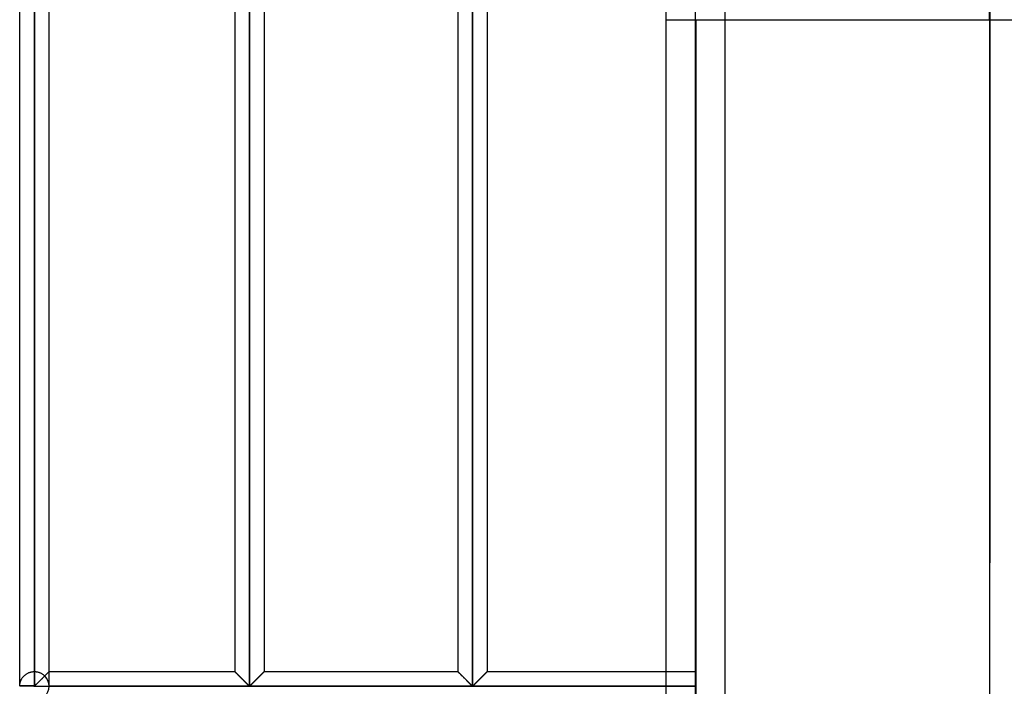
# Model space of a CAD drawing. Header units: millimetres. Extents: x -315 to 376, y -690 to 690.
# Tile 8 of 20: x -315 to -147, y -113 to 0. Entities that reach past the tile are written whole.
import ezdxf

# ---------------------------------------------------------------- set-up
doc = ezdxf.new("R2010")
doc.units = ezdxf.units.MM
doc.layers.add('MAIN-1', color=7, linetype='Continuous')
doc.layers.add('MAIN-2', color=7, linetype='Continuous')

msp = doc.modelspace()

# ---------------------------------------------------------------- linework, layer by layer
at = {"layer": 'MAIN-1'}
for p, q in [((-200, -690), (-200, 690)), ((-315, -113.26), (-315, 113.26)), ((-312.5, -113.26), (-312.5, 113.26)), ((-275.9, 113.26), (-275.9, -113.26)), ((-237.95, 113.26), (-237.95, -113.26)), ((-310, -110.83), (-310, 110.83)), ((-278.4, 110.83), (-278.4, -110.83)), ((-273.4, 110.83), (-273.4, -110.83)), ((-240.45, 110.83), (-240.45, -110.83)), ((-235.45, 110.83), (-235.45, -110.83)), ((-205, 0), (-205, 110.83)), ((-205, -110.83), (-205, 0)), ((-311.31, -112.14), (-311.42, -112.25)), ((-311.2, -112.04), (-311.31, -112.14)), ((-311.1, -111.93), (-311.2, -112.04)), ((-310.99, -111.82), (-311.1, -111.93)), ((-310.89, -111.72), (-310.99, -111.82)), ((-310.79, -111.62), (-310.89, -111.72)), ((-310.69, -111.52), (-310.79, -111.62)), ((-310.6, -111.43), (-310.69, -111.52)), ((-310.51, -111.34), (-310.6, -111.43)), ((-310.42, -111.25), (-310.51, -111.34)), ((-310.34, -111.17), (-310.42, -111.25)), ((-310.26, -111.1), (-310.34, -111.17)), ((-310.2, -111.03), (-310.26, -111.1)), ((-310.14, -110.97), (-310.2, -111.03)), ((-310.09, -110.92), (-310.14, -110.97)), ((-310.05, -110.88), (-310.09, -110.92)), ((-310.02, -110.86), (-310.05, -110.88)), ((-310.01, -110.84), (-310.02, -110.86)), ((-310, -110.83), (-310.01, -110.84)), ((-310, -110.83), (-278.4, -110.83)), ((-278.39, -110.84), (-278.4, -110.83)), ((-278.38, -110.85), (-278.39, -110.84)), ((-278.36, -110.87), (-278.38, -110.85)), ((-278.33, -110.91), (-278.36, -110.87)), ((-278.29, -110.95), (-278.33, -110.91)), ((-278.24, -111), (-278.29, -110.95)), ((-278.18, -111.05), (-278.24, -111)), ((-278.12, -111.11), (-278.18, -111.05)), ((-278.05, -111.18), (-278.12, -111.11)), ((-277.97, -111.26), (-278.05, -111.18)), ((-277.89, -111.34), (-277.97, -111.26)), ((-277.81, -111.42), (-277.89, -111.34)), ((-277.73, -111.51), (-277.81, -111.42)), ((-277.64, -111.59), (-277.73, -111.51)), ((-277.55, -111.68), (-277.64, -111.59)), ((-277.46, -111.78), (-277.55, -111.68)), ((-277.36, -111.87), (-277.46, -111.78)), ((-277.26, -111.97), (-277.36, -111.87)), ((-277.17, -112.07), (-277.26, -111.97)), ((-277.07, -112.16), (-277.17, -112.07)), ((-276.97, -112.26), (-277.07, -112.16)), ((-274.73, -112.16), (-274.83, -112.26)), ((-274.63, -112.07), (-274.73, -112.16)), ((-274.54, -111.97), (-274.63, -112.07)), ((-274.44, -111.87), (-274.54, -111.97)), ((-274.34, -111.78), (-274.44, -111.87)), ((-274.25, -111.68), (-274.34, -111.78)), ((-274.16, -111.59), (-274.25, -111.68)), ((-274.07, -111.51), (-274.16, -111.59)), ((-273.99, -111.42), (-274.07, -111.51)), ((-273.91, -111.34), (-273.99, -111.42)), ((-273.83, -111.26), (-273.91, -111.34)), ((-273.75, -111.18), (-273.83, -111.26)), ((-273.68, -111.11), (-273.75, -111.18)), ((-273.62, -111.05), (-273.68, -111.11)), ((-273.56, -111), (-273.62, -111.05)), ((-273.51, -110.95), (-273.56, -111)), ((-273.47, -110.91), (-273.51, -110.95)), ((-273.44, -110.87), (-273.47, -110.91)), ((-273.42, -110.85), (-273.44, -110.87)), ((-273.41, -110.84), (-273.42, -110.85)), ((-273.4, -110.83), (-273.41, -110.84)), ((-273.4, -110.83), (-240.45, -110.83)), ((-240.44, -110.84), (-240.45, -110.83)), ((-240.43, -110.85), (-240.44, -110.84)), ((-240.41, -110.87), (-240.43, -110.85)), ((-240.38, -110.91), (-240.41, -110.87)), ((-240.34, -110.95), (-240.38, -110.91)), ((-240.29, -111), (-240.34, -110.95)), ((-240.23, -111.05), (-240.29, -111)), ((-240.17, -111.11), (-240.23, -111.05)), ((-240.1, -111.18), (-240.17, -111.11)), ((-240.02, -111.26), (-240.1, -111.18)), ((-239.94, -111.34), (-240.02, -111.26)), ((-239.86, -111.42), (-239.94, -111.34)), ((-239.78, -111.51), (-239.86, -111.42)), ((-239.69, -111.59), (-239.78, -111.51)), ((-239.6, -111.68), (-239.69, -111.59)), ((-239.51, -111.78), (-239.6, -111.68)), ((-239.41, -111.87), (-239.51, -111.78)), ((-239.31, -111.97), (-239.41, -111.87)), ((-239.22, -112.07), (-239.31, -111.97)), ((-239.12, -112.16), (-239.22, -112.07)), ((-239.02, -112.26), (-239.12, -112.16)), ((-236.78, -112.16), (-236.88, -112.26)), ((-236.68, -112.07), (-236.78, -112.16)), ((-236.59, -111.97), (-236.68, -112.07)), ((-236.49, -111.87), (-236.59, -111.97)), ((-236.39, -111.78), (-236.49, -111.87)), ((-236.3, -111.68), (-236.39, -111.78)), ((-236.21, -111.59), (-236.3, -111.68)), ((-236.12, -111.51), (-236.21, -111.59)), ((-236.04, -111.42), (-236.12, -111.51)), ((-235.96, -111.34), (-236.04, -111.42)), ((-235.88, -111.26), (-235.96, -111.34)), ((-235.8, -111.18), (-235.88, -111.26)), ((-235.73, -111.11), (-235.8, -111.18)), ((-235.67, -111.05), (-235.73, -111.11)), ((-235.61, -111), (-235.67, -111.05)), ((-235.56, -110.95), (-235.61, -111)), ((-235.52, -110.91), (-235.56, -110.95)), ((-235.49, -110.87), (-235.52, -110.91)), ((-235.47, -110.85), (-235.49, -110.87)), ((-235.46, -110.84), (-235.47, -110.85)), ((-235.45, -110.83), (-235.46, -110.84)), ((-235.45, -110.83), (-200, -110.83)), ((-312.5, -113.26), (-315, -113.26)), ((-312.5, -113.33), (-315, -113.33)), ((-312.4, -113.21), (-312.5, -113.26)), ((-312.5, -113.33), (-312.5, -113.26)), ((-312.5, -113.33), (-200, -113.33)), ((-312.5, -113.4), (-312.5, -113.33)), ((-312.31, -113.13), (-312.4, -113.21)), ((-312.23, -113.05), (-312.31, -113.13)), ((-312.14, -112.96), (-312.23, -113.05)), ((-312.04, -112.87), (-312.14, -112.96)), ((-311.94, -112.77), (-312.04, -112.87)), ((-311.84, -112.67), (-311.94, -112.77)), ((-311.74, -112.57), (-311.84, -112.67)), ((-311.63, -112.47), (-311.74, -112.57)), ((-311.53, -112.36), (-311.63, -112.47)), ((-311.42, -112.25), (-311.53, -112.36)), ((-276.87, -112.36), (-276.97, -112.26)), ((-276.77, -112.46), (-276.87, -112.36)), ((-276.68, -112.55), (-276.77, -112.46)), ((-276.58, -112.64), (-276.68, -112.55)), ((-276.49, -112.74), (-276.58, -112.64)), ((-276.4, -112.83), (-276.49, -112.74)), ((-276.31, -112.91), (-276.4, -112.83)), ((-276.23, -113), (-276.31, -112.91)), ((-276.15, -113.07), (-276.23, -113)), ((-276.07, -113.15), (-276.15, -113.07)), ((-276, -113.21), (-276.07, -113.15)), ((-275.9, -113.26), (-276, -113.21)), ((-275.8, -113.21), (-275.9, -113.26)), ((-275.73, -113.15), (-275.8, -113.21)), ((-275.65, -113.07), (-275.73, -113.15)), ((-275.57, -113), (-275.65, -113.07)), ((-275.49, -112.91), (-275.57, -113)), ((-275.4, -112.83), (-275.49, -112.91)), ((-275.31, -112.74), (-275.4, -112.83)), ((-275.22, -112.64), (-275.31, -112.74)), ((-275.12, -112.55), (-275.22, -112.64)), ((-275.03, -112.46), (-275.12, -112.55)), ((-274.93, -112.36), (-275.03, -112.46)), ((-274.83, -112.26), (-274.93, -112.36)), ((-238.92, -112.36), (-239.02, -112.26)), ((-238.82, -112.46), (-238.92, -112.36)), ((-238.73, -112.55), (-238.82, -112.46)), ((-238.63, -112.64), (-238.73, -112.55)), ((-238.54, -112.74), (-238.63, -112.64)), ((-238.45, -112.83), (-238.54, -112.74)), ((-238.36, -112.91), (-238.45, -112.83)), ((-238.28, -113), (-238.36, -112.91)), ((-238.2, -113.07), (-238.28, -113)), ((-238.12, -113.15), (-238.2, -113.07)), ((-238.05, -113.21), (-238.12, -113.15)), ((-237.95, -113.26), (-238.05, -113.21)), ((-237.85, -113.21), (-237.95, -113.26)), ((-237.78, -113.15), (-237.85, -113.21)), ((-237.7, -113.07), (-237.78, -113.15)), ((-237.62, -113), (-237.7, -113.07)), ((-237.54, -112.91), (-237.62, -113)), ((-237.45, -112.83), (-237.54, -112.91)), ((-237.36, -112.74), (-237.45, -112.83)), ((-237.27, -112.64), (-237.36, -112.74)), ((-237.17, -112.55), (-237.27, -112.64)), ((-237.08, -112.46), (-237.17, -112.55)), ((-236.98, -112.36), (-237.08, -112.46)), ((-236.88, -112.26), (-236.98, -112.36))]:
    msp.add_line(p, q, dxfattribs=at)
msp.add_arc((-312.5, -113.33), 2.5, 178.3794, 180, dxfattribs=at)
at = {"layer": 'MAIN-2'}
for p, q in [((-195, -685), (-195, 685)), ((-149.97, 516.24), (-149.97, -70.9)), ((-150, 0), (-150, 252.9)), ((-312.5, 113.26), (-312.5, -113.26)), ((-275.9, -113.26), (-275.9, 113.26)), ((-275.9, 113.26), (-275.9, -113.26)), ((-275.9, -113.26), (-275.9, 113.26)), ((-237.95, -113.26), (-237.95, 113.26)), ((-237.95, 113.26), (-237.95, -113.26)), ((-237.95, -113.26), (-237.95, 113.26)), ((-312.5, 110.83), (-312.5, -110.83)), ((-312.5, 110.83), (-312.5, -110.83)), ((-312.5, -110.83), (-312.5, 110.83)), ((-312.5, 110.83), (-312.5, -110.83)), ((-312.5, -110.83), (-312.5, 110.83)), ((-312.5, 110.83), (-312.5, -110.83)), ((-312.5, -110.83), (-312.5, 110.83)), ((-312.5, 110.83), (-312.5, -110.83)), ((-312.5, -110.83), (-312.5, 110.83)), ((-312.5, 110.83), (-312.5, -110.83)), ((-312.5, -110.83), (-312.5, 110.83)), ((-312.5, 110.83), (-312.5, -110.83)), ((-312.5, -110.83), (-312.5, 110.83)), ((-312.5, 110.83), (-312.5, -110.83)), ((-312.5, -110.83), (-312.5, 110.83)), ((-312.5, 110.83), (-312.5, -110.83)), ((-312.5, -110.83), (-312.5, 110.83)), ((-312.5, 110.83), (-312.5, -110.83)), ((-312.5, -110.83), (-312.5, 110.83)), ((-312.5, 110.83), (-312.5, -110.83)), ((-312.5, -110.83), (-312.5, 110.83)), ((-312.5, 110.83), (-312.5, -110.83)), ((-312.5, -110.83), (-312.5, 110.83)), ((-312.5, 110.83), (-312.5, -110.83)), ((-312.5, -110.83), (-312.5, 110.83)), ((-312.5, 110.83), (-312.5, -110.83)), ((-312.5, -110.83), (-312.5, 110.83)), ((-312.5, 110.83), (-312.5, -110.83)), ((-312.5, -110.83), (-312.5, 110.83)), ((-312.5, 110.83), (-312.5, -110.83)), ((-312.5, -110.83), (-312.5, 110.83)), ((-312.5, 110.83), (-312.5, -110.83)), ((-312.5, -110.83), (-312.5, 110.83)), ((-312.5, 110.83), (-312.5, -110.83)), ((-312.5, -110.83), (-312.5, 110.83)), ((-312.5, 110.83), (-312.5, -110.83)), ((-312.5, -110.83), (-312.5, 110.83)), ((-312.5, 110.83), (-312.5, -110.83)), ((-312.5, -110.83), (-312.5, 110.83)), ((-312.5, 110.83), (-312.5, -110.83)), ((-312.5, -110.83), (-312.5, 110.83)), ((-312.5, 110.83), (-312.5, -110.83)), ((-312.5, -110.83), (-312.5, 110.83)), ((-312.5, 110.83), (-312.5, -110.83)), ((-312.5, -110.83), (-312.5, 110.83)), ((-312.5, 110.83), (-312.5, -110.83)), ((-312.5, -110.83), (-312.5, 110.83)), ((-312.5, -110.83), (-312.5, 110.83)), ((-199.99, 0), (-199.99, -263)), ((-150, 0), (-150, -123.95)), ((-205, 0), (-200, 0)), ((-200, 0), (-150, 0)), ((-150, 0), (-145, 0)), ((-150, 0), (-150, -268)), ((-150, -70.9), (-149.97, -70.9)), ((-149.97, -70.9), (-149.97, -92.33)), ((-149.97, -92.33), (-150, -92.33)), ((-314.76, -112.27), (-314.73, -112.2)), ((-314.73, -112.2), (-314.69, -112.13)), ((-314.69, -112.13), (-314.65, -112.06)), ((-314.65, -112.06), (-314.61, -111.99)), ((-314.61, -111.99), (-314.57, -111.92)), ((-314.57, -111.92), (-314.52, -111.86)), ((-314.52, -111.86), (-314.47, -111.79)), ((-314.47, -111.79), (-314.41, -111.73)), ((-314.41, -111.73), (-314.36, -111.66)), ((-314.36, -111.66), (-314.3, -111.6)), ((-314.3, -111.6), (-314.24, -111.54)), ((-314.24, -111.54), (-314.17, -111.48)), ((-314.17, -111.48), (-314.1, -111.42)), ((-314.1, -111.42), (-314.03, -111.36)), ((-314.03, -111.36), (-313.96, -111.3)), ((-313.96, -111.3), (-313.88, -111.25)), ((-313.88, -111.25), (-313.79, -111.19)), ((-313.79, -111.19), (-313.71, -111.14)), ((-313.71, -111.14), (-313.62, -111.1)), ((-313.62, -111.1), (-313.52, -111.05)), ((-313.52, -111.05), (-313.43, -111.01)), ((-313.43, -111.01), (-313.33, -110.98)), ((-313.33, -110.98), (-313.23, -110.94)), ((-313.23, -110.94), (-313.13, -110.91)), ((-313.13, -110.91), (-313.03, -110.89)), ((-313.03, -110.89), (-312.92, -110.87)), ((-312.92, -110.87), (-312.82, -110.85)), ((-312.82, -110.85), (-312.71, -110.84)), ((-312.71, -110.84), (-312.61, -110.84)), ((-312.61, -110.84), (-312.5, -110.83)), ((-312.5, -110.83), (-312.39, -110.84)), ((-312.39, -110.84), (-312.28, -110.84)), ((-312.28, -110.84), (-312.17, -110.85)), ((-312.17, -110.85), (-312.07, -110.87)), ((-312.07, -110.87), (-311.96, -110.89)), ((-311.96, -110.89), (-311.85, -110.92)), ((-311.85, -110.92), (-311.75, -110.95)), ((-311.75, -110.95), (-311.65, -110.98)), ((-311.65, -110.98), (-311.55, -111.02)), ((-311.55, -111.02), (-311.45, -111.06)), ((-311.45, -111.06), (-311.36, -111.11)), ((-311.45, -112.28), (-311.37, -112.2)), ((-311.37, -112.2), (-311.3, -112.13)), ((-311.36, -111.11), (-311.27, -111.16)), ((-311.3, -112.13), (-311.23, -112.06)), ((-311.27, -111.16), (-311.18, -111.21)), ((-311.23, -112.06), (-311.15, -111.99)), ((-311.18, -111.21), (-311.1, -111.26)), ((-311.15, -111.99), (-311.08, -111.91)), ((-311.1, -111.26), (-311.02, -111.32)), ((-311.08, -111.91), (-311.01, -111.84)), ((-311.02, -111.32), (-310.94, -111.38)), ((-311.01, -111.84), (-310.94, -111.77)), ((-310.94, -111.38), (-310.87, -111.44)), ((-310.94, -111.77), (-310.87, -111.7)), ((-310.87, -111.44), (-310.8, -111.5)), ((-310.87, -111.7), (-310.81, -111.64)), ((-310.81, -111.64), (-310.74, -111.57)), ((-310.8, -111.5), (-310.73, -111.56)), ((-310.74, -111.57), (-310.67, -111.51)), ((-310.73, -111.56), (-310.63, -111.46)), ((-310.67, -111.5), (-310.73, -111.56)), ((-310.67, -111.51), (-310.61, -111.44)), ((-310.6, -111.44), (-310.67, -111.5)), ((-310.63, -111.46), (-310.52, -111.35)), ((-310.61, -111.44), (-310.55, -111.38)), ((-310.54, -111.37), (-310.6, -111.44)), ((-310.55, -111.38), (-310.49, -111.32)), ((-310.48, -111.31), (-310.54, -111.37)), ((-310.52, -111.35), (-310.42, -111.25)), ((-310.49, -111.32), (-310.43, -111.26)), ((-310.42, -111.26), (-310.48, -111.31)), ((-310.43, -111.26), (-310.37, -111.21)), ((-310.42, -111.25), (-310.33, -111.16)), ((-310.37, -111.2), (-310.42, -111.26)), ((-310.37, -111.21), (-310.32, -111.15)), ((-310.32, -111.15), (-310.37, -111.2)), ((-310.33, -111.16), (-310.25, -111.08)), ((-310.32, -111.15), (-310.27, -111.1)), ((-310.27, -111.1), (-310.32, -111.15)), ((-310.22, -111.05), (-310.27, -111.1)), ((-310.27, -111.1), (-310.22, -111.06)), ((-310.25, -111.08), (-310.17, -111.01)), ((-310.22, -111.06), (-310.18, -111.01)), ((-310.18, -111.01), (-310.22, -111.05)), ((-310.18, -111.01), (-310.14, -110.97)), ((-310.14, -110.97), (-310.18, -111.01)), ((-310.17, -111.01), (-310.11, -110.95)), ((-310.14, -110.97), (-310.11, -110.94)), ((-310.11, -110.94), (-310.14, -110.97)), ((-310.11, -110.95), (-310.06, -110.9)), ((-310.11, -110.94), (-310.08, -110.91)), ((-310.08, -110.91), (-310.11, -110.94)), ((-310.05, -110.88), (-310.08, -110.91)), ((-310.08, -110.91), (-310.05, -110.89)), ((-310.06, -110.9), (-310.03, -110.86)), ((-310.03, -110.86), (-310.05, -110.88)), ((-310.05, -110.89), (-310.03, -110.87)), ((-310.03, -110.86), (-310.01, -110.84)), ((-310.03, -110.87), (-310.02, -110.85)), ((-310.02, -110.85), (-310.03, -110.86)), ((-310.02, -110.85), (-310.01, -110.84)), ((-310.01, -110.84), (-310.02, -110.85)), ((-310.01, -110.84), (-310, -110.83)), ((-310.01, -110.84), (-310, -110.83)), ((-310, -110.83), (-310.01, -110.84)), ((-310, -110.83), (-310, -110.83)), ((-310, -113.26), (-310, -110.83)), ((-278.4, -110.83), (-278.39, -110.84)), ((-278.39, -110.84), (-278.4, -110.83)), ((-278.4, -110.83), (-278.4, -110.83)), ((-278.4, -110.83), (-278.39, -110.84)), ((-278.39, -110.84), (-278.38, -110.85)), ((-278.37, -110.86), (-278.39, -110.84)), ((-278.39, -110.84), (-278.37, -110.86)), ((-278.38, -110.85), (-278.36, -110.87)), ((-278.34, -110.89), (-278.37, -110.86)), ((-278.37, -110.86), (-278.34, -110.89)), ((-278.36, -110.87), (-278.33, -110.91)), ((-278.31, -110.92), (-278.34, -110.89)), ((-278.34, -110.89), (-278.31, -110.92)), ((-278.33, -110.91), (-278.29, -110.95)), ((-278.27, -110.97), (-278.31, -110.92)), ((-278.31, -110.92), (-278.27, -110.97)), ((-278.29, -110.95), (-278.24, -111)), ((-278.21, -111.02), (-278.27, -110.97)), ((-278.27, -110.97), (-278.21, -111.02)), ((-278.24, -111), (-278.18, -111.05)), ((-278.16, -111.08), (-278.21, -111.02)), ((-278.21, -111.02), (-278.16, -111.08)), ((-278.18, -111.05), (-278.12, -111.11)), ((-278.09, -111.14), (-278.16, -111.08)), ((-278.16, -111.08), (-278.09, -111.14)), ((-278.12, -111.11), (-278.05, -111.18)), ((-278.02, -111.21), (-278.09, -111.14)), ((-278.09, -111.14), (-278.02, -111.21)), ((-278.05, -111.18), (-277.97, -111.26)), ((-277.95, -111.29), (-278.02, -111.21)), ((-278.02, -111.21), (-277.95, -111.29)), ((-277.97, -111.26), (-277.89, -111.34)), ((-277.87, -111.37), (-277.95, -111.29)), ((-277.95, -111.29), (-277.87, -111.37)), ((-277.89, -111.34), (-277.81, -111.42)), ((-277.78, -111.45), (-277.87, -111.37)), ((-277.87, -111.37), (-277.78, -111.45)), ((-277.81, -111.42), (-277.73, -111.51)), ((-277.7, -111.53), (-277.78, -111.45)), ((-277.78, -111.45), (-277.7, -111.53)), ((-277.73, -111.51), (-277.64, -111.59)), ((-277.61, -111.62), (-277.7, -111.53)), ((-277.7, -111.53), (-277.61, -111.62)), ((-277.64, -111.59), (-277.55, -111.68)), ((-277.52, -111.71), (-277.61, -111.62)), ((-277.61, -111.62), (-277.52, -111.71)), ((-277.55, -111.68), (-277.46, -111.78)), ((-277.43, -111.8), (-277.52, -111.71)), ((-277.52, -111.71), (-277.43, -111.8)), ((-277.46, -111.78), (-277.36, -111.87)), ((-277.34, -111.89), (-277.43, -111.8)), ((-277.43, -111.8), (-277.34, -111.89)), ((-277.36, -111.87), (-277.26, -111.97)), ((-277.24, -111.99), (-277.34, -111.89)), ((-277.34, -111.89), (-277.24, -111.99)), ((-277.26, -111.97), (-277.17, -112.07)), ((-277.15, -112.09), (-277.24, -111.99)), ((-277.24, -111.99), (-277.15, -112.09)), ((-277.17, -112.07), (-277.07, -112.16)), ((-277.05, -112.18), (-277.15, -112.09)), ((-277.15, -112.09), (-277.05, -112.18)), ((-277.07, -112.16), (-276.97, -112.26)), ((-276.95, -112.28), (-277.05, -112.18)), ((-277.05, -112.18), (-276.95, -112.28)), ((-274.85, -112.28), (-274.75, -112.18)), ((-274.75, -112.18), (-274.85, -112.28)), ((-274.83, -112.26), (-274.73, -112.16)), ((-274.75, -112.18), (-274.65, -112.09)), ((-274.65, -112.09), (-274.75, -112.18)), ((-274.73, -112.16), (-274.63, -112.07)), ((-274.65, -112.09), (-274.56, -111.99)), ((-274.56, -111.99), (-274.65, -112.09)), ((-274.63, -112.07), (-274.54, -111.97)), ((-274.56, -111.99), (-274.46, -111.89)), ((-274.46, -111.89), (-274.56, -111.99)), ((-274.54, -111.97), (-274.44, -111.87)), ((-274.46, -111.89), (-274.37, -111.8)), ((-274.37, -111.8), (-274.46, -111.89)), ((-274.44, -111.87), (-274.34, -111.78)), ((-274.37, -111.8), (-274.28, -111.71)), ((-274.28, -111.71), (-274.37, -111.8)), ((-274.34, -111.78), (-274.25, -111.68)), ((-274.28, -111.71), (-274.19, -111.62)), ((-274.19, -111.62), (-274.28, -111.71)), ((-274.25, -111.68), (-274.16, -111.59)), ((-274.19, -111.62), (-274.1, -111.53)), ((-274.1, -111.53), (-274.19, -111.62)), ((-274.16, -111.59), (-274.07, -111.51)), ((-274.1, -111.53), (-274.02, -111.45)), ((-274.02, -111.45), (-274.1, -111.53)), ((-274.07, -111.51), (-273.99, -111.42)), ((-274.02, -111.45), (-273.93, -111.37)), ((-273.93, -111.37), (-274.02, -111.45)), ((-273.99, -111.42), (-273.91, -111.34)), ((-273.93, -111.37), (-273.85, -111.29)), ((-273.85, -111.29), (-273.93, -111.37)), ((-273.91, -111.34), (-273.83, -111.26)), ((-273.85, -111.29), (-273.78, -111.21)), ((-273.78, -111.21), (-273.85, -111.29)), ((-273.83, -111.26), (-273.75, -111.18)), ((-273.78, -111.21), (-273.71, -111.14)), ((-273.71, -111.14), (-273.78, -111.21)), ((-273.75, -111.18), (-273.68, -111.11)), ((-273.71, -111.14), (-273.64, -111.08)), ((-273.64, -111.08), (-273.71, -111.14)), ((-273.68, -111.11), (-273.62, -111.05)), ((-273.64, -111.08), (-273.59, -111.02)), ((-273.59, -111.02), (-273.64, -111.08)), ((-273.62, -111.05), (-273.56, -111)), ((-273.59, -111.02), (-273.53, -110.97)), ((-273.53, -110.97), (-273.59, -111.02)), ((-273.56, -111), (-273.51, -110.95)), ((-273.53, -110.97), (-273.49, -110.92)), ((-273.49, -110.92), (-273.53, -110.97)), ((-273.51, -110.95), (-273.47, -110.91)), ((-273.49, -110.92), (-273.46, -110.89)), ((-273.46, -110.89), (-273.49, -110.92)), ((-273.47, -110.91), (-273.44, -110.87)), ((-273.46, -110.89), (-273.43, -110.86)), ((-273.43, -110.86), (-273.46, -110.89)), ((-273.44, -110.87), (-273.42, -110.85)), ((-273.43, -110.86), (-273.41, -110.84)), ((-273.41, -110.84), (-273.43, -110.86)), ((-273.42, -110.85), (-273.41, -110.84)), ((-273.41, -110.84), (-273.4, -110.83)), ((-273.4, -110.83), (-273.41, -110.84)), ((-273.41, -110.84), (-273.4, -110.83)), ((-273.4, -110.83), (-273.4, -110.83)), ((-240.45, -110.83), (-240.44, -110.84)), ((-240.44, -110.84), (-240.45, -110.83)), ((-240.45, -110.83), (-240.45, -110.83)), ((-240.45, -110.83), (-240.44, -110.84)), ((-240.44, -110.84), (-240.43, -110.85)), ((-240.42, -110.86), (-240.44, -110.84)), ((-240.44, -110.84), (-240.42, -110.86)), ((-240.43, -110.85), (-240.41, -110.87)), ((-240.39, -110.89), (-240.42, -110.86)), ((-240.42, -110.86), (-240.39, -110.89)), ((-240.41, -110.87), (-240.38, -110.91)), ((-240.36, -110.92), (-240.39, -110.89)), ((-240.39, -110.89), (-240.36, -110.92)), ((-240.38, -110.91), (-240.34, -110.95)), ((-240.32, -110.97), (-240.36, -110.92)), ((-240.36, -110.92), (-240.32, -110.97)), ((-240.34, -110.95), (-240.29, -111)), ((-240.26, -111.02), (-240.32, -110.97)), ((-240.32, -110.97), (-240.26, -111.02)), ((-240.29, -111), (-240.23, -111.05)), ((-240.21, -111.08), (-240.26, -111.02)), ((-240.26, -111.02), (-240.21, -111.08)), ((-240.23, -111.05), (-240.17, -111.11)), ((-240.14, -111.14), (-240.21, -111.08)), ((-240.21, -111.08), (-240.14, -111.14)), ((-240.17, -111.11), (-240.1, -111.18)), ((-240.07, -111.21), (-240.14, -111.14)), ((-240.14, -111.14), (-240.07, -111.21)), ((-240.1, -111.18), (-240.02, -111.26)), ((-240, -111.29), (-240.07, -111.21)), ((-240.07, -111.21), (-240, -111.29)), ((-240.02, -111.26), (-239.94, -111.34)), ((-239.92, -111.37), (-240, -111.29)), ((-240, -111.29), (-239.92, -111.37)), ((-239.94, -111.34), (-239.86, -111.42)), ((-239.83, -111.45), (-239.92, -111.37)), ((-239.92, -111.37), (-239.83, -111.45)), ((-239.86, -111.42), (-239.78, -111.51)), ((-239.75, -111.53), (-239.83, -111.45)), ((-239.83, -111.45), (-239.75, -111.53)), ((-239.78, -111.51), (-239.69, -111.59)), ((-239.66, -111.62), (-239.75, -111.53)), ((-239.75, -111.53), (-239.66, -111.62)), ((-239.69, -111.59), (-239.6, -111.68)), ((-239.57, -111.71), (-239.66, -111.62)), ((-239.66, -111.62), (-239.57, -111.71)), ((-239.6, -111.68), (-239.51, -111.78)), ((-239.48, -111.8), (-239.57, -111.71)), ((-239.57, -111.71), (-239.48, -111.8)), ((-239.51, -111.78), (-239.41, -111.87)), ((-239.39, -111.89), (-239.48, -111.8)), ((-239.48, -111.8), (-239.39, -111.89)), ((-239.41, -111.87), (-239.31, -111.97)), ((-239.29, -111.99), (-239.39, -111.89)), ((-239.39, -111.89), (-239.29, -111.99)), ((-239.31, -111.97), (-239.22, -112.07)), ((-239.2, -112.09), (-239.29, -111.99)), ((-239.29, -111.99), (-239.2, -112.09)), ((-239.22, -112.07), (-239.12, -112.16)), ((-239.1, -112.18), (-239.2, -112.09)), ((-239.2, -112.09), (-239.1, -112.18)), ((-239.12, -112.16), (-239.02, -112.26)), ((-239, -112.28), (-239.1, -112.18)), ((-239.1, -112.18), (-239, -112.28)), ((-236.9, -112.28), (-236.8, -112.18)), ((-236.8, -112.18), (-236.9, -112.28)), ((-236.88, -112.26), (-236.78, -112.16)), ((-236.8, -112.18), (-236.7, -112.09)), ((-236.7, -112.09), (-236.8, -112.18)), ((-236.78, -112.16), (-236.68, -112.07)), ((-236.7, -112.09), (-236.61, -111.99)), ((-236.61, -111.99), (-236.7, -112.09)), ((-236.68, -112.07), (-236.59, -111.97)), ((-236.61, -111.99), (-236.51, -111.89)), ((-236.51, -111.89), (-236.61, -111.99)), ((-236.59, -111.97), (-236.49, -111.87)), ((-236.51, -111.89), (-236.42, -111.8)), ((-236.42, -111.8), (-236.51, -111.89)), ((-236.49, -111.87), (-236.39, -111.78)), ((-236.42, -111.8), (-236.33, -111.71)), ((-236.33, -111.71), (-236.42, -111.8)), ((-236.39, -111.78), (-236.3, -111.68)), ((-236.33, -111.71), (-236.24, -111.62)), ((-236.24, -111.62), (-236.33, -111.71)), ((-236.3, -111.68), (-236.21, -111.59)), ((-236.24, -111.62), (-236.15, -111.53)), ((-236.15, -111.53), (-236.24, -111.62)), ((-236.21, -111.59), (-236.12, -111.51)), ((-236.15, -111.53), (-236.07, -111.45)), ((-236.07, -111.45), (-236.15, -111.53)), ((-236.12, -111.51), (-236.04, -111.42)), ((-236.07, -111.45), (-235.98, -111.37)), ((-235.98, -111.37), (-236.07, -111.45)), ((-236.04, -111.42), (-235.96, -111.34)), ((-235.98, -111.37), (-235.9, -111.29)), ((-235.9, -111.29), (-235.98, -111.37)), ((-235.96, -111.34), (-235.88, -111.26)), ((-235.9, -111.29), (-235.83, -111.21)), ((-235.83, -111.21), (-235.9, -111.29)), ((-235.88, -111.26), (-235.8, -111.18)), ((-235.83, -111.21), (-235.76, -111.14)), ((-235.76, -111.14), (-235.83, -111.21)), ((-235.8, -111.18), (-235.73, -111.11)), ((-235.76, -111.14), (-235.69, -111.08)), ((-235.69, -111.08), (-235.76, -111.14)), ((-235.73, -111.11), (-235.67, -111.05)), ((-235.69, -111.08), (-235.64, -111.02)), ((-235.64, -111.02), (-235.69, -111.08)), ((-235.67, -111.05), (-235.61, -111)), ((-235.64, -111.02), (-235.58, -110.97)), ((-235.58, -110.97), (-235.64, -111.02)), ((-235.61, -111), (-235.56, -110.95)), ((-235.58, -110.97), (-235.54, -110.92)), ((-235.54, -110.92), (-235.58, -110.97)), ((-235.56, -110.95), (-235.52, -110.91)), ((-235.54, -110.92), (-235.51, -110.89)), ((-235.51, -110.89), (-235.54, -110.92)), ((-235.52, -110.91), (-235.49, -110.87)), ((-235.51, -110.89), (-235.48, -110.86)), ((-235.48, -110.86), (-235.51, -110.89)), ((-235.49, -110.87), (-235.47, -110.85)), ((-235.48, -110.86), (-235.46, -110.84)), ((-235.46, -110.84), (-235.48, -110.86)), ((-235.47, -110.85), (-235.46, -110.84)), ((-235.46, -110.84), (-235.45, -110.83)), ((-235.45, -110.83), (-235.46, -110.84)), ((-235.46, -110.84), (-235.45, -110.83)), ((-235.45, -110.83), (-235.45, -110.83)), ((-205, -115.83), (-205, -110.83)), ((-315, -113.19), (-314.99, -113.14)), ((-315, -113.23), (-315, -113.19)), ((-315, -113.26), (-315, -113.23)), ((-315, -113.26), (-312.5, -113.26)), ((-315, -113.33), (-315, -113.33)), ((-312.5, -113.33), (-315, -113.33)), ((-314.99, -113.09), (-314.98, -113.03)), ((-314.99, -113.14), (-314.99, -113.09)), ((-314.98, -113.03), (-314.97, -112.98)), ((-314.97, -112.92), (-314.95, -112.86)), ((-314.97, -112.98), (-314.97, -112.92)), ((-314.95, -112.86), (-314.94, -112.8)), ((-314.94, -112.8), (-314.93, -112.74)), ((-314.93, -112.74), (-314.91, -112.67)), ((-314.91, -112.67), (-314.89, -112.6)), ((-314.89, -112.6), (-314.87, -112.54)), ((-314.87, -112.54), (-314.85, -112.47)), ((-314.85, -112.47), (-314.82, -112.4)), ((-314.82, -112.4), (-314.79, -112.34)), ((-314.79, -112.34), (-314.76, -112.27)), ((-312.5, -113.26), (-312.42, -113.23)), ((-312.5, -113.26), (-312.5, -113.33)), ((-312.5, -113.33), (-312.5, -113.4)), ((-312.5, -113.33), (-200, -113.33)), ((-312.42, -113.23), (-312.37, -113.18)), ((-312.37, -113.18), (-312.31, -113.13)), ((-312.31, -113.13), (-312.25, -113.08)), ((-312.25, -113.08), (-312.19, -113.02)), ((-312.19, -113.02), (-312.13, -112.96)), ((-312.13, -112.96), (-312.07, -112.9)), ((-312.07, -112.9), (-312, -112.83)), ((-312, -112.83), (-311.94, -112.77)), ((-311.94, -112.77), (-311.87, -112.7)), ((-311.87, -112.7), (-311.8, -112.63)), ((-311.8, -112.63), (-311.73, -112.56)), ((-311.73, -112.56), (-311.66, -112.49)), ((-311.66, -112.49), (-311.59, -112.42)), ((-311.59, -112.42), (-311.52, -112.35)), ((-311.52, -112.35), (-311.45, -112.28)), ((-310, -113.33), (-310, -113.33)), ((-200, -113.33), (-310, -113.33)), ((-200, -113.33), (-310, -113.33)), ((-276.97, -112.26), (-276.87, -112.36)), ((-276.86, -112.38), (-276.95, -112.28)), ((-276.95, -112.28), (-276.86, -112.38)), ((-276.87, -112.36), (-276.77, -112.46)), ((-276.76, -112.47), (-276.86, -112.38)), ((-276.86, -112.38), (-276.76, -112.47)), ((-276.77, -112.46), (-276.68, -112.55)), ((-276.67, -112.56), (-276.76, -112.47)), ((-276.76, -112.47), (-276.67, -112.56)), ((-276.68, -112.55), (-276.58, -112.64)), ((-276.57, -112.66), (-276.67, -112.56)), ((-276.67, -112.56), (-276.57, -112.66)), ((-276.58, -112.64), (-276.49, -112.74)), ((-276.48, -112.75), (-276.57, -112.66)), ((-276.57, -112.66), (-276.48, -112.75)), ((-276.49, -112.74), (-276.4, -112.83)), ((-276.39, -112.83), (-276.48, -112.75)), ((-276.48, -112.75), (-276.39, -112.83)), ((-276.4, -112.83), (-276.31, -112.91)), ((-276.31, -112.92), (-276.39, -112.83)), ((-276.39, -112.83), (-276.31, -112.92)), ((-276.31, -112.91), (-276.23, -113)), ((-276.23, -113), (-276.31, -112.92)), ((-276.31, -112.92), (-276.23, -113)), ((-276.23, -113), (-276.15, -113.07)), ((-276.15, -113.08), (-276.23, -113)), ((-276.23, -113), (-276.15, -113.08)), ((-276.15, -113.07), (-276.07, -113.15)), ((-276.07, -113.15), (-276.15, -113.08)), ((-276.15, -113.08), (-276.07, -113.15)), ((-276.07, -113.15), (-276, -113.21)), ((-276, -113.21), (-276.07, -113.15)), ((-276.07, -113.15), (-276, -113.21)), ((-276, -113.21), (-275.9, -113.26)), ((-275.9, -113.26), (-276, -113.21)), ((-276, -113.21), (-275.9, -113.26)), ((-275.9, -113.26), (-275.8, -113.21)), ((-275.8, -113.21), (-275.9, -113.26)), ((-275.9, -113.26), (-275.8, -113.21)), ((-275.8, -113.21), (-275.73, -113.15)), ((-275.73, -113.15), (-275.8, -113.21)), ((-275.8, -113.21), (-275.73, -113.15)), ((-275.73, -113.15), (-275.65, -113.07)), ((-275.73, -113.15), (-275.65, -113.08)), ((-275.65, -113.08), (-275.73, -113.15)), ((-275.65, -113.08), (-275.57, -113)), ((-275.57, -113), (-275.65, -113.08)), ((-275.65, -113.07), (-275.57, -113)), ((-275.57, -113), (-275.49, -112.91)), ((-275.57, -113), (-275.49, -112.92)), ((-275.49, -112.92), (-275.57, -113)), ((-275.49, -112.92), (-275.41, -112.83)), ((-275.41, -112.83), (-275.49, -112.92)), ((-275.49, -112.91), (-275.4, -112.83)), ((-275.41, -112.83), (-275.32, -112.75)), ((-275.32, -112.75), (-275.41, -112.83)), ((-275.4, -112.83), (-275.31, -112.74)), ((-275.32, -112.75), (-275.23, -112.66)), ((-275.23, -112.66), (-275.32, -112.75)), ((-275.31, -112.74), (-275.22, -112.64)), ((-275.23, -112.66), (-275.13, -112.56)), ((-275.13, -112.56), (-275.23, -112.66)), ((-275.22, -112.64), (-275.12, -112.55)), ((-275.13, -112.56), (-275.04, -112.47)), ((-275.04, -112.47), (-275.13, -112.56)), ((-275.12, -112.55), (-275.03, -112.46)), ((-275.04, -112.47), (-274.94, -112.38)), ((-274.94, -112.38), (-275.04, -112.47)), ((-275.03, -112.46), (-274.93, -112.36)), ((-274.94, -112.38), (-274.85, -112.28)), ((-274.85, -112.28), (-274.94, -112.38)), ((-274.93, -112.36), (-274.83, -112.26)), ((-239.02, -112.26), (-238.92, -112.36)), ((-238.91, -112.38), (-239, -112.28)), ((-239, -112.28), (-238.91, -112.38)), ((-238.92, -112.36), (-238.82, -112.46)), ((-238.81, -112.47), (-238.91, -112.38)), ((-238.91, -112.38), (-238.81, -112.47)), ((-238.82, -112.46), (-238.73, -112.55)), ((-238.72, -112.56), (-238.81, -112.47)), ((-238.81, -112.47), (-238.72, -112.56)), ((-238.73, -112.55), (-238.63, -112.64)), ((-238.62, -112.66), (-238.72, -112.56)), ((-238.72, -112.56), (-238.62, -112.66)), ((-238.63, -112.64), (-238.54, -112.74)), ((-238.53, -112.75), (-238.62, -112.66)), ((-238.62, -112.66), (-238.53, -112.75)), ((-238.54, -112.74), (-238.45, -112.83)), ((-238.44, -112.83), (-238.53, -112.75)), ((-238.53, -112.75), (-238.44, -112.83)), ((-238.45, -112.83), (-238.36, -112.91)), ((-238.36, -112.92), (-238.44, -112.83)), ((-238.44, -112.83), (-238.36, -112.92)), ((-238.36, -112.91), (-238.28, -113)), ((-238.28, -113), (-238.36, -112.92)), ((-238.36, -112.92), (-238.28, -113)), ((-238.28, -113), (-238.2, -113.07)), ((-238.2, -113.08), (-238.28, -113)), ((-238.28, -113), (-238.2, -113.08)), ((-238.2, -113.07), (-238.12, -113.15)), ((-238.12, -113.15), (-238.2, -113.08)), ((-238.2, -113.08), (-238.12, -113.15)), ((-238.12, -113.15), (-238.05, -113.21)), ((-238.05, -113.21), (-238.12, -113.15)), ((-238.12, -113.15), (-238.05, -113.21)), ((-238.05, -113.21), (-237.95, -113.26)), ((-237.95, -113.26), (-238.05, -113.21)), ((-238.05, -113.21), (-237.95, -113.26)), ((-237.95, -113.26), (-237.85, -113.21)), ((-237.85, -113.21), (-237.95, -113.26)), ((-237.95, -113.26), (-237.85, -113.21)), ((-237.85, -113.21), (-237.78, -113.15)), ((-237.78, -113.15), (-237.85, -113.21)), ((-237.85, -113.21), (-237.78, -113.15)), ((-237.78, -113.15), (-237.7, -113.07)), ((-237.78, -113.15), (-237.7, -113.08)), ((-237.7, -113.08), (-237.78, -113.15)), ((-237.7, -113.08), (-237.62, -113)), ((-237.62, -113), (-237.7, -113.08)), ((-237.7, -113.07), (-237.62, -113)), ((-237.62, -113), (-237.54, -112.91)), ((-237.62, -113), (-237.54, -112.92)), ((-237.54, -112.92), (-237.62, -113)), ((-237.54, -112.92), (-237.46, -112.83)), ((-237.46, -112.83), (-237.54, -112.92)), ((-237.54, -112.91), (-237.45, -112.83)), ((-237.46, -112.83), (-237.37, -112.75)), ((-237.37, -112.75), (-237.46, -112.83)), ((-237.45, -112.83), (-237.36, -112.74)), ((-237.37, -112.75), (-237.28, -112.66)), ((-237.28, -112.66), (-237.37, -112.75)), ((-237.36, -112.74), (-237.27, -112.64)), ((-237.28, -112.66), (-237.18, -112.56)), ((-237.18, -112.56), (-237.28, -112.66)), ((-237.27, -112.64), (-237.17, -112.55)), ((-237.18, -112.56), (-237.09, -112.47)), ((-237.09, -112.47), (-237.18, -112.56)), ((-237.17, -112.55), (-237.08, -112.46)), ((-237.09, -112.47), (-236.99, -112.38)), ((-236.99, -112.38), (-237.09, -112.47)), ((-237.08, -112.46), (-236.98, -112.36)), ((-236.99, -112.38), (-236.9, -112.28)), ((-236.9, -112.28), (-236.99, -112.38)), ((-236.98, -112.36), (-236.88, -112.26))]:
    msp.add_line(p, q, dxfattribs=at)
for start_param, end_param in [(-3.141593, -2.355795), (2.355795, 3.141593)]:
    msp.add_ellipse((-312.5, -113.33), major_axis=(-2.5, 0), ratio=1, start_param=start_param, end_param=end_param, dxfattribs=at)

doc.saveas('drawing.dxf')
